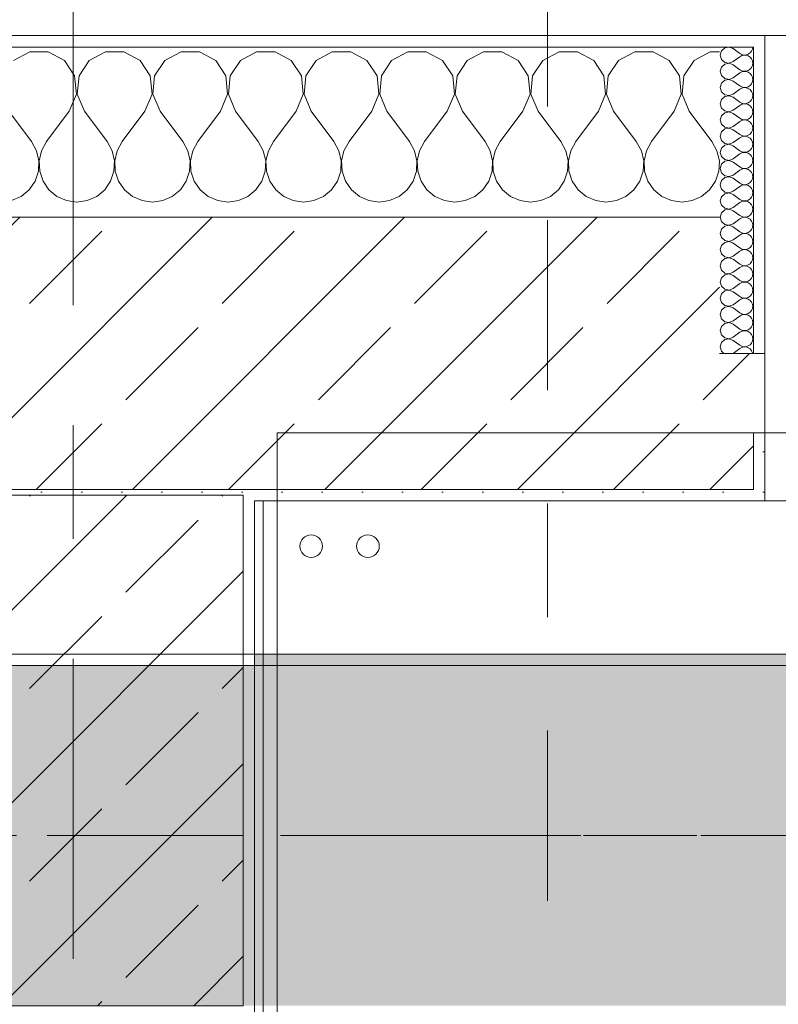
# Model space of a CAD drawing. Header units: metres. Extents: x -3.6 to 84.5, y -11 to 16.8.
# Tile 147 of 256: x 14.883 to 15.552, y 13.001 to 13.869. Entities that reach past the tile are written whole.
import ezdxf

# ---------------------------------------------------------------- set-up
doc = ezdxf.new("R2010")
doc.units = ezdxf.units.M
doc.header["$MEASUREMENT"] = 0
for name, pattern in [('Achse', [0.2, 0.1, -0.05, 0, -0.05]), ('Schnittlinie', [0.3, 0.15, -0.075, 0, -0.075]), ('Strichlinie doppelt', [0.546806, 0.264583, -0.105833, 0.070556, -0.105833])]:
    doc.linetypes.add(name, pattern=pattern)
for name, color, linetype in [('203 - Marker.Schnitt - Ausbaudetail SA', 7, 'Continuous'), ('451 - Universal.Achsen Raster', 7, 'Continuous'), ('604 - Struktur.Wand Aussen', 7, 'Continuous'), ('607 - Struktur.Stütze', 7, 'Continuous'), ('608 - Struktur.Träger', 7, 'Continuous'), ('801 - HKLSE.Heizung_ Klima_ Lüftung', 7, 'Continuous'), ('Neubau_606 - Struktur.Wand Innen Ausbau', 7, 'Continuous'), ('Neubau_653 - Abdeckung.TB Verkofferung', 7, 'Continuous')]:
    doc.layers.add(name, color=color, linetype=linetype)
pattern_1 = [(45, (0, 0), (-0.0848528, 0.0848528), []), (45, (-0.04243, 0.04243), (-0.0848528, 0.0848528), [0.09, -0.03])]
pattern_2 = [(45, (0, 0), (-0.01767767, 0.01767767), [0, -0.025])]
pattern_3 = [(0, (0, 0), (0, 0.08660254), [0, -0.05]), (0, (0.025, 0.0433), (0, 0.08660254), [0, -0.05])]

# ---------------------------------------------------------------- blocks, each defined once
blk = doc.blocks.new('*X34')
at = {"layer": '604 - Struktur.Wand Aussen', "color": 7, "linetype": 'Continuous', "lineweight": 5}
for p, q in [((14.89188, 13.84066), (14.87757, 13.83299)), ((14.90812, 13.84066), (14.89188, 13.84066)), ((14.92243, 13.83299), (14.90812, 13.84066)), ((14.95855, 13.84066), (14.94424, 13.83299)), ((14.97479, 13.84066), (14.95855, 13.84066)), ((14.9891, 13.83299), (14.97479, 13.84066)), ((15.02521, 13.84066), (15.0109, 13.83299)), ((15.04145, 13.84066), (15.02521, 13.84066)), ((15.05576, 13.83299), (15.04145, 13.84066)), ((15.09188, 13.84066), (15.07757, 13.83299)), ((15.10812, 13.84066), (15.09188, 13.84066)), ((15.12243, 13.83299), (15.10812, 13.84066)), ((15.15855, 13.84066), (15.14424, 13.83299)), ((15.17479, 13.84066), (15.15855, 13.84066)), ((15.1891, 13.83299), (15.17479, 13.84066)), ((15.22521, 13.84066), (15.2109, 13.83299)), ((15.24145, 13.84066), (15.22521, 13.84066)), ((15.25576, 13.83299), (15.24145, 13.84066)), ((15.29188, 13.84066), (15.27757, 13.83299)), ((15.30812, 13.84066), (15.29188, 13.84066)), ((15.32243, 13.83299), (15.30812, 13.84066)), ((15.35855, 13.84066), (15.34424, 13.83299)), ((15.37479, 13.84066), (15.35855, 13.84066)), ((15.3891, 13.83299), (15.37479, 13.84066)), ((15.42521, 13.84066), (15.4109, 13.83299)), ((15.44145, 13.84066), (15.42521, 13.84066)), ((15.45576, 13.83299), (15.44145, 13.84066)), ((15.49188, 13.84066), (15.47757, 13.83299)), ((15.5, 13.84066), (15.49188, 13.84066)), ((14.93142, 13.81947), (14.92243, 13.83299)), ((14.94424, 13.83299), (14.93525, 13.81947)), ((14.99808, 13.81947), (14.9891, 13.83299)), ((15.0109, 13.83299), (15.00192, 13.81947)), ((15.06475, 13.81947), (15.05576, 13.83299)), ((15.07757, 13.83299), (15.06858, 13.81947)), ((15.13142, 13.81947), (15.12243, 13.83299)), ((15.14424, 13.83299), (15.13525, 13.81947)), ((15.19808, 13.81947), (15.1891, 13.83299)), ((15.2109, 13.83299), (15.20192, 13.81947)), ((15.26475, 13.81947), (15.25576, 13.83299)), ((15.27757, 13.83299), (15.26858, 13.81947)), ((15.33142, 13.81947), (15.32243, 13.83299)), ((15.34424, 13.83299), (15.33525, 13.81947)), ((15.39808, 13.81947), (15.3891, 13.83299)), ((15.4109, 13.83299), (15.40192, 13.81947)), ((15.46475, 13.81947), (15.45576, 13.83299)), ((15.47757, 13.83299), (15.46858, 13.81947)), ((14.93295, 13.8033), (14.93142, 13.81947)), ((14.93525, 13.81947), (14.93371, 13.8033)), ((14.99962, 13.8033), (14.99808, 13.81947)), ((15.00192, 13.81947), (15.00038, 13.8033)), ((15.06629, 13.8033), (15.06475, 13.81947)), ((15.06858, 13.81947), (15.06705, 13.8033)), ((15.13295, 13.8033), (15.13142, 13.81947)), ((15.13525, 13.81947), (15.13371, 13.8033)), ((15.19962, 13.8033), (15.19808, 13.81947)), ((15.20192, 13.81947), (15.20038, 13.8033)), ((15.26629, 13.8033), (15.26475, 13.81947)), ((15.26858, 13.81947), (15.26705, 13.8033)), ((15.33295, 13.8033), (15.33142, 13.81947)), ((15.33525, 13.81947), (15.33371, 13.8033)), ((15.39962, 13.8033), (15.39808, 13.81947)), ((15.40192, 13.81947), (15.40038, 13.8033)), ((15.46629, 13.8033), (15.46475, 13.81947)), ((15.46858, 13.81947), (15.46705, 13.8033)), ((14.92667, 13.78833), (14.93295, 13.8033)), ((14.93371, 13.8033), (14.94, 13.78833)), ((14.99333, 13.78833), (14.99962, 13.8033)), ((15.00038, 13.8033), (15.00667, 13.78833)), ((15.06, 13.78833), (15.06629, 13.8033)), ((15.06705, 13.8033), (15.07333, 13.78833)), ((15.12667, 13.78833), (15.13295, 13.8033)), ((15.13371, 13.8033), (15.14, 13.78833)), ((15.19333, 13.78833), (15.19962, 13.8033)), ((15.20038, 13.8033), (15.20667, 13.78833)), ((15.26, 13.78833), (15.26629, 13.8033)), ((15.26705, 13.8033), (15.27333, 13.78833)), ((15.32667, 13.78833), (15.33295, 13.8033)), ((15.33371, 13.8033), (15.34, 13.78833)), ((15.39333, 13.78833), (15.39962, 13.8033)), ((15.40038, 13.8033), (15.40667, 13.78833)), ((15.46, 13.78833), (15.46629, 13.8033)), ((15.46705, 13.8033), (15.47333, 13.78833)), ((14.87333, 13.78833), (14.89333, 13.76167)), ((14.92667, 13.78833), (14.90667, 13.76167)), ((14.94, 13.78833), (14.96, 13.76167)), ((14.99333, 13.78833), (14.97333, 13.76167)), ((15.00667, 13.78833), (15.02667, 13.76167)), ((15.06, 13.78833), (15.04, 13.76167)), ((15.07333, 13.78833), (15.09333, 13.76167)), ((15.12667, 13.78833), (15.10667, 13.76167)), ((15.14, 13.78833), (15.16, 13.76167)), ((15.19333, 13.78833), (15.17333, 13.76167)), ((15.20667, 13.78833), (15.22667, 13.76167)), ((15.26, 13.78833), (15.24, 13.76167)), ((15.27333, 13.78833), (15.29333, 13.76167)), ((15.32667, 13.78833), (15.30667, 13.76167)), ((15.34, 13.78833), (15.36, 13.76167)), ((15.39333, 13.78833), (15.37333, 13.76167)), ((15.40667, 13.78833), (15.42667, 13.76167)), ((15.46, 13.78833), (15.44, 13.76167)), ((15.47333, 13.78833), (15.49333, 13.76167)), ((14.89778, 13.75362), (14.89333, 13.76167)), ((14.90667, 13.76167), (14.90222, 13.75362)), ((14.96445, 13.75362), (14.96, 13.76167)), ((14.97333, 13.76167), (14.96888, 13.75362)), ((15.03112, 13.75362), (15.02667, 13.76167)), ((15.04, 13.76167), (15.03555, 13.75362)), ((15.09778, 13.75362), (15.09333, 13.76167)), ((15.10667, 13.76167), (15.10222, 13.75362)), ((15.16445, 13.75362), (15.16, 13.76167)), ((15.17333, 13.76167), (15.16888, 13.75362)), ((15.23112, 13.75362), (15.22667, 13.76167)), ((15.24, 13.76167), (15.23555, 13.75362)), ((15.29778, 13.75362), (15.29333, 13.76167)), ((15.30667, 13.76167), (15.30222, 13.75362)), ((15.36445, 13.75362), (15.36, 13.76167)), ((15.37333, 13.76167), (15.36888, 13.75362)), ((15.43112, 13.75362), (15.42667, 13.76167)), ((15.44, 13.76167), (15.43555, 13.75362)), ((15.49778, 13.75362), (15.49333, 13.76167)), ((14.89987, 13.74466), (14.89778, 13.75362)), ((14.90222, 13.75362), (14.90013, 13.74466)), ((14.96653, 13.74466), (14.96445, 13.75362)), ((14.96888, 13.75362), (14.9668, 13.74466)), ((15.0332, 13.74466), (15.03112, 13.75362)), ((15.03555, 13.75362), (15.03347, 13.74466)), ((15.09987, 13.74466), (15.09778, 13.75362)), ((15.10222, 13.75362), (15.10013, 13.74466)), ((15.16653, 13.74466), (15.16445, 13.75362)), ((15.16888, 13.75362), (15.1668, 13.74466)), ((15.2332, 13.74466), (15.23112, 13.75362)), ((15.23555, 13.75362), (15.23347, 13.74466)), ((15.29987, 13.74466), (15.29778, 13.75362)), ((15.30222, 13.75362), (15.30013, 13.74466)), ((15.36653, 13.74466), (15.36445, 13.75362)), ((15.36888, 13.75362), (15.3668, 13.74466)), ((15.4332, 13.74466), (15.43112, 13.75362)), ((15.43555, 13.75362), (15.43347, 13.74466)), ((15.49987, 13.74466), (15.49778, 13.75362)), ((14.89942, 13.73547), (14.89987, 13.74466)), ((14.90013, 13.74466), (14.90058, 13.73547)), ((14.96609, 13.73547), (14.96653, 13.74466)), ((14.9668, 13.74466), (14.96725, 13.73547)), ((15.03275, 13.73547), (15.0332, 13.74466)), ((15.03347, 13.74466), (15.03391, 13.73547)), ((15.09942, 13.73547), (15.09987, 13.74466)), ((15.10013, 13.74466), (15.10058, 13.73547)), ((15.16609, 13.73547), (15.16653, 13.74466)), ((15.1668, 13.74466), (15.16725, 13.73547)), ((15.23275, 13.73547), (15.2332, 13.74466)), ((15.23347, 13.74466), (15.23391, 13.73547)), ((15.29942, 13.73547), (15.29987, 13.74466)), ((15.30013, 13.74466), (15.30058, 13.73547)), ((15.36609, 13.73547), (15.36653, 13.74466)), ((15.3668, 13.74466), (15.36725, 13.73547)), ((15.43275, 13.73547), (15.4332, 13.74466)), ((15.43347, 13.74466), (15.43391, 13.73547)), ((15.49942, 13.73547), (15.49987, 13.74466)), ((14.89648, 13.72676), (14.89942, 13.73547)), ((14.90058, 13.73547), (14.90352, 13.72676)), ((14.96315, 13.72676), (14.96609, 13.73547)), ((14.96725, 13.73547), (14.97019, 13.72676)), ((15.02981, 13.72676), (15.03275, 13.73547)), ((15.03391, 13.73547), (15.03685, 13.72676)), ((15.09648, 13.72676), (15.09942, 13.73547)), ((15.10058, 13.73547), (15.10352, 13.72676)), ((15.16315, 13.72676), (15.16609, 13.73547)), ((15.16725, 13.73547), (15.17019, 13.72676)), ((15.22981, 13.72676), (15.23275, 13.73547)), ((15.23391, 13.73547), (15.23685, 13.72676)), ((15.29648, 13.72676), (15.29942, 13.73547)), ((15.30058, 13.73547), (15.30352, 13.72676)), ((15.36315, 13.72676), (15.36609, 13.73547)), ((15.36725, 13.73547), (15.37019, 13.72676)), ((15.42981, 13.72676), (15.43275, 13.73547)), ((15.43391, 13.73547), (15.43685, 13.72676)), ((15.49648, 13.72676), (15.49942, 13.73547)), ((14.89127, 13.71918), (14.89648, 13.72676)), ((14.90352, 13.72676), (14.90873, 13.71918)), ((14.95794, 13.71918), (14.96315, 13.72676)), ((14.97019, 13.72676), (14.97539, 13.71918)), ((15.02461, 13.71918), (15.02981, 13.72676)), ((15.03685, 13.72676), (15.04206, 13.71918)), ((15.09127, 13.71918), (15.09648, 13.72676)), ((15.10352, 13.72676), (15.10873, 13.71918)), ((15.15794, 13.71918), (15.16315, 13.72676)), ((15.17019, 13.72676), (15.17539, 13.71918)), ((15.22461, 13.71918), (15.22981, 13.72676)), ((15.23685, 13.72676), (15.24206, 13.71918)), ((15.29127, 13.71918), (15.29648, 13.72676)), ((15.30352, 13.72676), (15.30873, 13.71918)), ((15.35794, 13.71918), (15.36315, 13.72676)), ((15.37019, 13.72676), (15.37539, 13.71918)), ((15.42461, 13.71918), (15.42981, 13.72676)), ((15.43685, 13.72676), (15.44206, 13.71918)), ((15.49127, 13.71918), (15.49648, 13.72676)), ((14.87578, 13.7096), (14.88419, 13.71331)), ((14.88419, 13.71331), (14.89127, 13.71918)), ((14.90873, 13.71918), (14.91581, 13.71331)), ((14.91581, 13.71331), (14.92422, 13.7096)), ((14.94244, 13.7096), (14.95086, 13.71331)), ((14.95086, 13.71331), (14.95794, 13.71918)), ((14.97539, 13.71918), (14.98248, 13.71331)), ((14.98248, 13.71331), (14.99089, 13.7096)), ((15.00911, 13.7096), (15.01752, 13.71331)), ((15.01752, 13.71331), (15.02461, 13.71918)), ((15.04206, 13.71918), (15.04914, 13.71331)), ((15.04914, 13.71331), (15.05756, 13.7096)), ((15.07578, 13.7096), (15.08419, 13.71331)), ((15.08419, 13.71331), (15.09127, 13.71918)), ((15.10873, 13.71918), (15.11581, 13.71331)), ((15.11581, 13.71331), (15.12422, 13.7096)), ((15.14244, 13.7096), (15.15086, 13.71331)), ((15.15086, 13.71331), (15.15794, 13.71918)), ((15.17539, 13.71918), (15.18248, 13.71331)), ((15.18248, 13.71331), (15.19089, 13.7096)), ((15.20911, 13.7096), (15.21752, 13.71331)), ((15.21752, 13.71331), (15.22461, 13.71918)), ((15.24206, 13.71918), (15.24914, 13.71331)), ((15.24914, 13.71331), (15.25756, 13.7096)), ((15.27578, 13.7096), (15.28419, 13.71331)), ((15.28419, 13.71331), (15.29127, 13.71918)), ((15.30873, 13.71918), (15.31581, 13.71331)), ((15.31581, 13.71331), (15.32422, 13.7096)), ((15.34244, 13.7096), (15.35086, 13.71331)), ((15.35086, 13.71331), (15.35794, 13.71918)), ((15.37539, 13.71918), (15.38248, 13.71331)), ((15.38248, 13.71331), (15.39089, 13.7096)), ((15.40911, 13.7096), (15.41752, 13.71331)), ((15.41752, 13.71331), (15.42461, 13.71918)), ((15.44206, 13.71918), (15.44914, 13.71331)), ((15.44914, 13.71331), (15.45756, 13.7096)), ((15.47578, 13.7096), (15.48419, 13.71331)), ((15.48419, 13.71331), (15.49127, 13.71918)), ((14.92422, 13.7096), (14.93333, 13.70833)), ((14.93333, 13.70833), (14.94244, 13.7096)), ((14.99089, 13.7096), (15, 13.70833)), ((15, 13.70833), (15.00911, 13.7096)), ((15.05756, 13.7096), (15.06667, 13.70833)), ((15.06667, 13.70833), (15.07578, 13.7096)), ((15.12422, 13.7096), (15.13333, 13.70833)), ((15.13333, 13.70833), (15.14244, 13.7096)), ((15.19089, 13.7096), (15.2, 13.70833)), ((15.2, 13.70833), (15.20911, 13.7096)), ((15.25756, 13.7096), (15.26667, 13.70833)), ((15.26667, 13.70833), (15.27578, 13.7096)), ((15.32422, 13.7096), (15.33333, 13.70833)), ((15.33333, 13.70833), (15.34244, 13.7096)), ((15.39089, 13.7096), (15.4, 13.70833)), ((15.4, 13.70833), (15.40911, 13.7096)), ((15.45756, 13.7096), (15.46667, 13.70833)), ((15.46667, 13.70833), (15.47578, 13.7096))]:
    blk.add_line(p, q, dxfattribs=at)
blk = doc.blocks.new('*X56')
at = {"layer": '604 - Struktur.Wand Aussen', "color": 7, "linetype": 'Continuous', "lineweight": 5}
for p, q in [((15.50466, 13.84425), (15.50178, 13.84161)), ((15.5085, 13.84497), (15.50466, 13.84425)), ((15.51214, 13.84357), (15.5085, 13.84497)), ((15.51214, 13.84357), (15.51786, 13.83929)), ((15.52822, 13.84124), (15.52901, 13.84305)), ((15.52901, 13.84305), (15.52929, 13.845)), ((15.50178, 13.84161), (15.50071, 13.83786)), ((15.50071, 13.83786), (15.50178, 13.8341)), ((15.50178, 13.8341), (15.50466, 13.83147)), ((15.51214, 13.83214), (15.51786, 13.83643)), ((15.51786, 13.83929), (15.51958, 13.83833)), ((15.51958, 13.83738), (15.51786, 13.83643)), ((15.51958, 13.83833), (15.5215, 13.83789)), ((15.5215, 13.83783), (15.51958, 13.83738)), ((15.5215, 13.83789), (15.52347, 13.83798)), ((15.52347, 13.83773), (15.5215, 13.83783)), ((15.52347, 13.83798), (15.52534, 13.83861)), ((15.52534, 13.8371), (15.52347, 13.83773)), ((15.52534, 13.83861), (15.52696, 13.83973)), ((15.52696, 13.83599), (15.52534, 13.8371)), ((15.52696, 13.83973), (15.52822, 13.84124)), ((15.52822, 13.83447), (15.52696, 13.83599)), ((15.52901, 13.83267), (15.52822, 13.83447)), ((15.50178, 13.82733), (15.50071, 13.82357)), ((15.50466, 13.82996), (15.50178, 13.82733)), ((15.50466, 13.83147), (15.5085, 13.83074)), ((15.5085, 13.83069), (15.50466, 13.82996)), ((15.5085, 13.83074), (15.51214, 13.83214)), ((15.51214, 13.82929), (15.5085, 13.83069)), ((15.51214, 13.82929), (15.51786, 13.825)), ((15.51786, 13.825), (15.51958, 13.82405)), ((15.52534, 13.82433), (15.52696, 13.82544)), ((15.52696, 13.82544), (15.52822, 13.82696)), ((15.52822, 13.82696), (15.52901, 13.82876)), ((15.52929, 13.83071), (15.52901, 13.83267)), ((15.52901, 13.82876), (15.52929, 13.83071)), ((15.50071, 13.82357), (15.50178, 13.81982)), ((15.50178, 13.81982), (15.50466, 13.81718)), ((15.50466, 13.81718), (15.5085, 13.81646)), ((15.5085, 13.8164), (15.50466, 13.81567)), ((15.5085, 13.81646), (15.51214, 13.81786)), ((15.51214, 13.815), (15.5085, 13.8164)), ((15.51214, 13.81786), (15.51786, 13.82214)), ((15.51958, 13.8231), (15.51786, 13.82214)), ((15.51958, 13.82405), (15.5215, 13.8236)), ((15.5215, 13.82354), (15.51958, 13.8231)), ((15.5215, 13.8236), (15.52347, 13.8237)), ((15.52347, 13.82345), (15.5215, 13.82354)), ((15.52347, 13.8237), (15.52534, 13.82433)), ((15.52534, 13.82282), (15.52347, 13.82345)), ((15.52696, 13.8217), (15.52534, 13.82282)), ((15.52822, 13.82018), (15.52696, 13.8217)), ((15.52901, 13.81838), (15.52822, 13.82018)), ((15.52929, 13.81643), (15.52901, 13.81838)), ((15.52901, 13.81448), (15.52929, 13.81643)), ((15.50178, 13.81304), (15.50071, 13.80929)), ((15.50071, 13.80929), (15.50178, 13.80553)), ((15.50466, 13.81567), (15.50178, 13.81304)), ((15.51214, 13.815), (15.51786, 13.81071)), ((15.51214, 13.80357), (15.51786, 13.80786)), ((15.51786, 13.81071), (15.51958, 13.80976)), ((15.51958, 13.80881), (15.51786, 13.80786)), ((15.51958, 13.80976), (15.5215, 13.80931)), ((15.5215, 13.80926), (15.51958, 13.80881)), ((15.5215, 13.80931), (15.52347, 13.80941)), ((15.52347, 13.80916), (15.5215, 13.80926)), ((15.52347, 13.80941), (15.52534, 13.81004)), ((15.52534, 13.80853), (15.52347, 13.80916)), ((15.52534, 13.81004), (15.52696, 13.81116)), ((15.52696, 13.80742), (15.52534, 13.80853)), ((15.52696, 13.81116), (15.52822, 13.81267)), ((15.52822, 13.8059), (15.52696, 13.80742)), ((15.52822, 13.81267), (15.52901, 13.81448)), ((15.50178, 13.79876), (15.50071, 13.795)), ((15.50178, 13.80553), (15.50466, 13.8029)), ((15.50466, 13.80139), (15.50178, 13.79876)), ((15.50466, 13.8029), (15.5085, 13.80217)), ((15.5085, 13.80211), (15.50466, 13.80139)), ((15.5085, 13.80217), (15.51214, 13.80357)), ((15.51214, 13.80071), (15.5085, 13.80211)), ((15.51214, 13.80071), (15.51786, 13.79643)), ((15.52901, 13.80409), (15.52822, 13.8059)), ((15.52822, 13.79839), (15.52901, 13.80019)), ((15.52929, 13.80214), (15.52901, 13.80409)), ((15.52901, 13.80019), (15.52929, 13.80214)), ((15.50071, 13.795), (15.50178, 13.79124)), ((15.50178, 13.79124), (15.50466, 13.78861)), ((15.51214, 13.78929), (15.51786, 13.79357)), ((15.51786, 13.79643), (15.51958, 13.79547)), ((15.51958, 13.79453), (15.51786, 13.79357)), ((15.51958, 13.79547), (15.5215, 13.79503)), ((15.5215, 13.79497), (15.51958, 13.79453)), ((15.5215, 13.79503), (15.52347, 13.79512)), ((15.52347, 13.79488), (15.5215, 13.79497)), ((15.52347, 13.79512), (15.52534, 13.79575)), ((15.52534, 13.79425), (15.52347, 13.79488)), ((15.52534, 13.79575), (15.52696, 13.79687)), ((15.52696, 13.79313), (15.52534, 13.79425)), ((15.52696, 13.79687), (15.52822, 13.79839)), ((15.52822, 13.79161), (15.52696, 13.79313)), ((15.52901, 13.78981), (15.52822, 13.79161)), ((15.50178, 13.78447), (15.50071, 13.78071)), ((15.50466, 13.7871), (15.50178, 13.78447)), ((15.50466, 13.78861), (15.5085, 13.78789)), ((15.5085, 13.78783), (15.50466, 13.7871)), ((15.5085, 13.78789), (15.51214, 13.78929)), ((15.51214, 13.78643), (15.5085, 13.78783)), ((15.51214, 13.78643), (15.51786, 13.78214)), ((15.51786, 13.78214), (15.51958, 13.78119)), ((15.52347, 13.78084), (15.52534, 13.78147)), ((15.52534, 13.78147), (15.52696, 13.78258)), ((15.52696, 13.78258), (15.52822, 13.7841)), ((15.52822, 13.7841), (15.52901, 13.78591)), ((15.52929, 13.78786), (15.52901, 13.78981)), ((15.52901, 13.78591), (15.52929, 13.78786)), ((15.50071, 13.78071), (15.50178, 13.77696)), ((15.50178, 13.77696), (15.50466, 13.77433)), ((15.50466, 13.77282), (15.50178, 13.77018)), ((15.50466, 13.77433), (15.5085, 13.7736)), ((15.5085, 13.77354), (15.50466, 13.77282)), ((15.5085, 13.7736), (15.51214, 13.775)), ((15.51214, 13.77214), (15.5085, 13.77354)), ((15.51214, 13.775), (15.51786, 13.77929)), ((15.51958, 13.78024), (15.51786, 13.77929)), ((15.51958, 13.78119), (15.5215, 13.78074)), ((15.5215, 13.78069), (15.51958, 13.78024)), ((15.5215, 13.78074), (15.52347, 13.78084)), ((15.52347, 13.78059), (15.5215, 13.78069)), ((15.52534, 13.77996), (15.52347, 13.78059)), ((15.52696, 13.77884), (15.52534, 13.77996)), ((15.52822, 13.77733), (15.52696, 13.77884)), ((15.52901, 13.77552), (15.52822, 13.77733)), ((15.52929, 13.77357), (15.52901, 13.77552)), ((15.52901, 13.77162), (15.52929, 13.77357)), ((15.50178, 13.77018), (15.50071, 13.76643)), ((15.50071, 13.76643), (15.50178, 13.76267)), ((15.51214, 13.77214), (15.51786, 13.76786)), ((15.51214, 13.76071), (15.51786, 13.765)), ((15.51786, 13.76786), (15.51958, 13.7669)), ((15.51958, 13.76595), (15.51786, 13.765)), ((15.51958, 13.7669), (15.5215, 13.76646)), ((15.5215, 13.7664), (15.51958, 13.76595)), ((15.5215, 13.76646), (15.52347, 13.76655)), ((15.52347, 13.7663), (15.5215, 13.7664)), ((15.52347, 13.76655), (15.52534, 13.76718)), ((15.52534, 13.76567), (15.52347, 13.7663)), ((15.52534, 13.76718), (15.52696, 13.7683)), ((15.52696, 13.76456), (15.52534, 13.76567)), ((15.52696, 13.7683), (15.52822, 13.76982)), ((15.52822, 13.76304), (15.52696, 13.76456)), ((15.52822, 13.76982), (15.52901, 13.77162)), ((15.50178, 13.7559), (15.50071, 13.75214)), ((15.50178, 13.76267), (15.50466, 13.76004)), ((15.50466, 13.75853), (15.50178, 13.7559)), ((15.50466, 13.76004), (15.5085, 13.75931)), ((15.5085, 13.75926), (15.50466, 13.75853)), ((15.5085, 13.75931), (15.51214, 13.76071)), ((15.51214, 13.75786), (15.5085, 13.75926)), ((15.51214, 13.75786), (15.51786, 13.75357)), ((15.52696, 13.75401), (15.52822, 13.75553)), ((15.52901, 13.76124), (15.52822, 13.76304)), ((15.52822, 13.75553), (15.52901, 13.75733)), ((15.52929, 13.75929), (15.52901, 13.76124)), ((15.52901, 13.75733), (15.52929, 13.75929)), ((15.50071, 13.75214), (15.50178, 13.74839)), ((15.50178, 13.74839), (15.50466, 13.74575)), ((15.51214, 13.74643), (15.51786, 13.75071)), ((15.51786, 13.75357), (15.51958, 13.75262)), ((15.51958, 13.75167), (15.51786, 13.75071)), ((15.51958, 13.75262), (15.5215, 13.75217)), ((15.5215, 13.75211), (15.51958, 13.75167)), ((15.5215, 13.75217), (15.52347, 13.75227)), ((15.52347, 13.75202), (15.5215, 13.75211)), ((15.52347, 13.75227), (15.52534, 13.7529)), ((15.52534, 13.75139), (15.52347, 13.75202)), ((15.52534, 13.7529), (15.52696, 13.75401)), ((15.52696, 13.75027), (15.52534, 13.75139)), ((15.52822, 13.74876), (15.52696, 13.75027)), ((15.52901, 13.74695), (15.52822, 13.74876)), ((15.52929, 13.745), (15.52901, 13.74695)), ((15.50178, 13.74161), (15.50071, 13.73786)), ((15.50466, 13.74425), (15.50178, 13.74161)), ((15.50466, 13.74575), (15.5085, 13.74503)), ((15.5085, 13.74497), (15.50466, 13.74425)), ((15.5085, 13.74503), (15.51214, 13.74643)), ((15.51214, 13.74357), (15.5085, 13.74497)), ((15.51214, 13.74357), (15.51786, 13.73929)), ((15.51786, 13.73929), (15.51958, 13.73833)), ((15.51958, 13.73833), (15.5215, 13.73789)), ((15.5215, 13.73789), (15.52347, 13.73798)), ((15.52347, 13.73798), (15.52534, 13.73861)), ((15.52534, 13.73861), (15.52696, 13.73973)), ((15.52696, 13.73973), (15.52822, 13.74124)), ((15.52822, 13.74124), (15.52901, 13.74305)), ((15.52901, 13.74305), (15.52929, 13.745)), ((15.50071, 13.73786), (15.50178, 13.7341)), ((15.50178, 13.7341), (15.50466, 13.73147)), ((15.50466, 13.72996), (15.50178, 13.72733)), ((15.50466, 13.73147), (15.5085, 13.73074)), ((15.5085, 13.73069), (15.50466, 13.72996)), ((15.5085, 13.73074), (15.51214, 13.73214)), ((15.51214, 13.72929), (15.5085, 13.73069)), ((15.51214, 13.73214), (15.51786, 13.73643)), ((15.51214, 13.72929), (15.51786, 13.725)), ((15.51958, 13.73738), (15.51786, 13.73643)), ((15.5215, 13.73783), (15.51958, 13.73738)), ((15.52347, 13.73773), (15.5215, 13.73783)), ((15.52534, 13.7371), (15.52347, 13.73773)), ((15.52696, 13.73599), (15.52534, 13.7371)), ((15.52822, 13.73447), (15.52696, 13.73599)), ((15.52901, 13.73267), (15.52822, 13.73447)), ((15.52929, 13.73071), (15.52901, 13.73267)), ((15.52901, 13.72876), (15.52929, 13.73071)), ((15.50178, 13.72733), (15.50071, 13.72357)), ((15.50071, 13.72357), (15.50178, 13.71982)), ((15.51214, 13.71786), (15.51786, 13.72214)), ((15.51786, 13.725), (15.51958, 13.72405)), ((15.51958, 13.7231), (15.51786, 13.72214)), ((15.51958, 13.72405), (15.5215, 13.7236)), ((15.5215, 13.72354), (15.51958, 13.7231)), ((15.5215, 13.7236), (15.52347, 13.7237)), ((15.52347, 13.72345), (15.5215, 13.72354)), ((15.52347, 13.7237), (15.52534, 13.72433)), ((15.52534, 13.72282), (15.52347, 13.72345)), ((15.52534, 13.72433), (15.52696, 13.72544)), ((15.52696, 13.7217), (15.52534, 13.72282)), ((15.52696, 13.72544), (15.52822, 13.72696)), ((15.52822, 13.72018), (15.52696, 13.7217)), ((15.52822, 13.72696), (15.52901, 13.72876)), ((15.50178, 13.71304), (15.50071, 13.70929)), ((15.50178, 13.71982), (15.50466, 13.71718)), ((15.50466, 13.71567), (15.50178, 13.71304)), ((15.50466, 13.71718), (15.5085, 13.71646)), ((15.5085, 13.7164), (15.50466, 13.71567)), ((15.5085, 13.71646), (15.51214, 13.71786)), ((15.51214, 13.715), (15.5085, 13.7164)), ((15.51214, 13.715), (15.51786, 13.71071)), ((15.52696, 13.71116), (15.52822, 13.71267)), ((15.52901, 13.71838), (15.52822, 13.72018)), ((15.52822, 13.71267), (15.52901, 13.71448)), ((15.52929, 13.71643), (15.52901, 13.71838)), ((15.52901, 13.71448), (15.52929, 13.71643)), ((15.50071, 13.70929), (15.50178, 13.70553)), ((15.50178, 13.70553), (15.50466, 13.7029)), ((15.5085, 13.70217), (15.51214, 13.70357)), ((15.51214, 13.70357), (15.51786, 13.70786)), ((15.51786, 13.71071), (15.51958, 13.70976)), ((15.51958, 13.70881), (15.51786, 13.70786)), ((15.51958, 13.70976), (15.5215, 13.70931)), ((15.5215, 13.70926), (15.51958, 13.70881)), ((15.5215, 13.70931), (15.52347, 13.70941)), ((15.52347, 13.70916), (15.5215, 13.70926)), ((15.52347, 13.70941), (15.52534, 13.71004)), ((15.52534, 13.70853), (15.52347, 13.70916)), ((15.52534, 13.71004), (15.52696, 13.71116)), ((15.52696, 13.70742), (15.52534, 13.70853)), ((15.52822, 13.7059), (15.52696, 13.70742)), ((15.52901, 13.70409), (15.52822, 13.7059)), ((15.52929, 13.70214), (15.52901, 13.70409)), ((15.50178, 13.69876), (15.50071, 13.695)), ((15.50071, 13.695), (15.50178, 13.69124)), ((15.50466, 13.70139), (15.50178, 13.69876)), ((15.50466, 13.7029), (15.5085, 13.70217)), ((15.5085, 13.70211), (15.50466, 13.70139)), ((15.51214, 13.70071), (15.5085, 13.70211)), ((15.51214, 13.70071), (15.51786, 13.69643)), ((15.51786, 13.69643), (15.51958, 13.69547)), ((15.51958, 13.69547), (15.5215, 13.69503)), ((15.5215, 13.69497), (15.51958, 13.69453)), ((15.5215, 13.69503), (15.52347, 13.69512)), ((15.52347, 13.69488), (15.5215, 13.69497)), ((15.52347, 13.69512), (15.52534, 13.69575)), ((15.52534, 13.69425), (15.52347, 13.69488)), ((15.52534, 13.69575), (15.52696, 13.69687)), ((15.52696, 13.69687), (15.52822, 13.69839)), ((15.52822, 13.69839), (15.52901, 13.70019)), ((15.52901, 13.70019), (15.52929, 13.70214)), ((15.50178, 13.69124), (15.50466, 13.68861)), ((15.50466, 13.6871), (15.50178, 13.68447)), ((15.50466, 13.68861), (15.5085, 13.68789)), ((15.5085, 13.68783), (15.50466, 13.6871)), ((15.5085, 13.68789), (15.51214, 13.68929)), ((15.51214, 13.68643), (15.5085, 13.68783)), ((15.51214, 13.68929), (15.51786, 13.69357)), ((15.51214, 13.68643), (15.51786, 13.68214)), ((15.51958, 13.69453), (15.51786, 13.69357)), ((15.52696, 13.69313), (15.52534, 13.69425)), ((15.52822, 13.69161), (15.52696, 13.69313)), ((15.52901, 13.68981), (15.52822, 13.69161)), ((15.52822, 13.6841), (15.52901, 13.68591)), ((15.52929, 13.68786), (15.52901, 13.68981)), ((15.52901, 13.68591), (15.52929, 13.68786)), ((15.50178, 13.68447), (15.50071, 13.68071)), ((15.50071, 13.68071), (15.50178, 13.67696)), ((15.51214, 13.675), (15.51786, 13.67929)), ((15.51786, 13.68214), (15.51958, 13.68119)), ((15.51958, 13.68024), (15.51786, 13.67929)), ((15.51958, 13.68119), (15.5215, 13.68074)), ((15.5215, 13.68069), (15.51958, 13.68024)), ((15.5215, 13.68074), (15.52347, 13.68084)), ((15.52347, 13.68059), (15.5215, 13.68069)), ((15.52347, 13.68084), (15.52534, 13.68147)), ((15.52534, 13.67996), (15.52347, 13.68059)), ((15.52534, 13.68147), (15.52696, 13.68258)), ((15.52696, 13.67884), (15.52534, 13.67996)), ((15.52696, 13.68258), (15.52822, 13.6841)), ((15.52822, 13.67733), (15.52696, 13.67884)), ((15.52901, 13.67552), (15.52822, 13.67733)), ((15.50178, 13.67018), (15.50071, 13.66643)), ((15.50178, 13.67696), (15.50466, 13.67433)), ((15.50466, 13.67282), (15.50178, 13.67018)), ((15.50466, 13.67433), (15.5085, 13.6736)), ((15.5085, 13.67354), (15.50466, 13.67282)), ((15.5085, 13.6736), (15.51214, 13.675)), ((15.51214, 13.67214), (15.5085, 13.67354)), ((15.51214, 13.67214), (15.51786, 13.66786)), ((15.52696, 13.6683), (15.52822, 13.66982)), ((15.52822, 13.66982), (15.52901, 13.67162)), ((15.52929, 13.67357), (15.52901, 13.67552)), ((15.52901, 13.67162), (15.52929, 13.67357)), ((15.50071, 13.66643), (15.50178, 13.66267)), ((15.50178, 13.66267), (15.50466, 13.66004)), ((15.50466, 13.66004), (15.5085, 13.65931)), ((15.5085, 13.65931), (15.51214, 13.66071)), ((15.51214, 13.66071), (15.51786, 13.665)), ((15.51786, 13.66786), (15.51958, 13.6669)), ((15.51958, 13.66595), (15.51786, 13.665)), ((15.51958, 13.6669), (15.5215, 13.66646)), ((15.5215, 13.6664), (15.51958, 13.66595)), ((15.5215, 13.66646), (15.52347, 13.66655)), ((15.52347, 13.6663), (15.5215, 13.6664)), ((15.52347, 13.66655), (15.52534, 13.66718)), ((15.52534, 13.66567), (15.52347, 13.6663)), ((15.52534, 13.66718), (15.52696, 13.6683)), ((15.52696, 13.66456), (15.52534, 13.66567)), ((15.52822, 13.66304), (15.52696, 13.66456)), ((15.52901, 13.66124), (15.52822, 13.66304)), ((15.52929, 13.65929), (15.52901, 13.66124)), ((15.50178, 13.6559), (15.50071, 13.65214)), ((15.50071, 13.65214), (15.50178, 13.64839)), ((15.50466, 13.65853), (15.50178, 13.6559)), ((15.5085, 13.65926), (15.50466, 13.65853)), ((15.51214, 13.65786), (15.5085, 13.65926)), ((15.51214, 13.65786), (15.51786, 13.65357)), ((15.51786, 13.65357), (15.51958, 13.65262)), ((15.51958, 13.65167), (15.51786, 13.65071)), ((15.51958, 13.65262), (15.5215, 13.65217)), ((15.5215, 13.65211), (15.51958, 13.65167)), ((15.5215, 13.65217), (15.52347, 13.65227)), ((15.52347, 13.65202), (15.5215, 13.65211)), ((15.52347, 13.65227), (15.52534, 13.6529)), ((15.52534, 13.65139), (15.52347, 13.65202)), ((15.52534, 13.6529), (15.52696, 13.65401)), ((15.52696, 13.65027), (15.52534, 13.65139)), ((15.52696, 13.65401), (15.52822, 13.65553)), ((15.52822, 13.65553), (15.52901, 13.65733)), ((15.52901, 13.65733), (15.52929, 13.65929)), ((15.50178, 13.64839), (15.50466, 13.64575)), ((15.50466, 13.64425), (15.50178, 13.64161)), ((15.50466, 13.64575), (15.5085, 13.64503)), ((15.5085, 13.64497), (15.50466, 13.64425)), ((15.5085, 13.64503), (15.51214, 13.64643)), ((15.51214, 13.64357), (15.5085, 13.64497)), ((15.51214, 13.64643), (15.51786, 13.65071)), ((15.51214, 13.64357), (15.51786, 13.63929)), ((15.52822, 13.64876), (15.52696, 13.65027)), ((15.52901, 13.64695), (15.52822, 13.64876)), ((15.52822, 13.64124), (15.52901, 13.64305)), ((15.52929, 13.645), (15.52901, 13.64695)), ((15.52901, 13.64305), (15.52929, 13.645)), ((15.50178, 13.64161), (15.50071, 13.63786)), ((15.50071, 13.63786), (15.50178, 13.6341)), ((15.50178, 13.6341), (15.50466, 13.63147)), ((15.51214, 13.63214), (15.51786, 13.63643)), ((15.51786, 13.63929), (15.51958, 13.63833)), ((15.51958, 13.63738), (15.51786, 13.63643)), ((15.51958, 13.63833), (15.5215, 13.63789)), ((15.5215, 13.63783), (15.51958, 13.63738)), ((15.5215, 13.63789), (15.52347, 13.63798)), ((15.52347, 13.63773), (15.5215, 13.63783)), ((15.52347, 13.63798), (15.52534, 13.63861)), ((15.52534, 13.6371), (15.52347, 13.63773)), ((15.52534, 13.63861), (15.52696, 13.63973)), ((15.52696, 13.63599), (15.52534, 13.6371)), ((15.52696, 13.63973), (15.52822, 13.64124)), ((15.52822, 13.63447), (15.52696, 13.63599)), ((15.52901, 13.63267), (15.52822, 13.63447)), ((15.50178, 13.62733), (15.50071, 13.62357)), ((15.50466, 13.62996), (15.50178, 13.62733)), ((15.50466, 13.63147), (15.5085, 13.63074)), ((15.5085, 13.63069), (15.50466, 13.62996)), ((15.5085, 13.63074), (15.51214, 13.63214)), ((15.51214, 13.62929), (15.5085, 13.63069)), ((15.51214, 13.62929), (15.51786, 13.625)), ((15.52534, 13.62433), (15.52696, 13.62544)), ((15.52696, 13.62544), (15.52822, 13.62696)), ((15.52822, 13.62696), (15.52901, 13.62876)), ((15.52929, 13.63071), (15.52901, 13.63267)), ((15.52901, 13.62876), (15.52929, 13.63071)), ((15.50071, 13.62357), (15.50178, 13.61982)), ((15.50178, 13.61982), (15.50466, 13.61718)), ((15.50466, 13.61718), (15.5085, 13.61646)), ((15.5085, 13.61646), (15.51214, 13.61786)), ((15.51214, 13.61786), (15.51786, 13.62214)), ((15.51786, 13.625), (15.51958, 13.62405)), ((15.51958, 13.6231), (15.51786, 13.62214)), ((15.51958, 13.62405), (15.5215, 13.6236)), ((15.5215, 13.62354), (15.51958, 13.6231)), ((15.5215, 13.6236), (15.52347, 13.6237)), ((15.52347, 13.62345), (15.5215, 13.62354)), ((15.52347, 13.6237), (15.52534, 13.62433)), ((15.52534, 13.62282), (15.52347, 13.62345)), ((15.52696, 13.6217), (15.52534, 13.62282)), ((15.52822, 13.62018), (15.52696, 13.6217)), ((15.52901, 13.61838), (15.52822, 13.62018)), ((15.52929, 13.61643), (15.52901, 13.61838)), ((15.52901, 13.61448), (15.52929, 13.61643)), ((15.50178, 13.61304), (15.50071, 13.60929)), ((15.50071, 13.60929), (15.50178, 13.60553)), ((15.50466, 13.61567), (15.50178, 13.61304)), ((15.5085, 13.6164), (15.50466, 13.61567)), ((15.51214, 13.615), (15.5085, 13.6164)), ((15.51214, 13.615), (15.51786, 13.61071)), ((15.51214, 13.60357), (15.51786, 13.60786)), ((15.51786, 13.61071), (15.51958, 13.60976)), ((15.51958, 13.60881), (15.51786, 13.60786)), ((15.51958, 13.60976), (15.5215, 13.60931)), ((15.5215, 13.60926), (15.51958, 13.60881)), ((15.5215, 13.60931), (15.52347, 13.60941)), ((15.52347, 13.60916), (15.5215, 13.60926)), ((15.52347, 13.60941), (15.52534, 13.61004)), ((15.52534, 13.60853), (15.52347, 13.60916)), ((15.52534, 13.61004), (15.52696, 13.61116)), ((15.52696, 13.60742), (15.52534, 13.60853)), ((15.52696, 13.61116), (15.52822, 13.61267)), ((15.52822, 13.61267), (15.52901, 13.61448)), ((15.50178, 13.60553), (15.50466, 13.6029)), ((15.50466, 13.60139), (15.50178, 13.59876)), ((15.50466, 13.6029), (15.5085, 13.60217)), ((15.5085, 13.60211), (15.50466, 13.60139)), ((15.5085, 13.60217), (15.51214, 13.60357)), ((15.51214, 13.60071), (15.5085, 13.60211)), ((15.51214, 13.60071), (15.51786, 13.59643)), ((15.52822, 13.6059), (15.52696, 13.60742)), ((15.52901, 13.60409), (15.52822, 13.6059)), ((15.52822, 13.59839), (15.52901, 13.60019)), ((15.52929, 13.60214), (15.52901, 13.60409)), ((15.52901, 13.60019), (15.52929, 13.60214)), ((15.50178, 13.59876), (15.50071, 13.595)), ((15.50071, 13.595), (15.50178, 13.59124)), ((15.50178, 13.59124), (15.50466, 13.58861)), ((15.51214, 13.58929), (15.51786, 13.59357)), ((15.51786, 13.59643), (15.51958, 13.59547)), ((15.51958, 13.59453), (15.51786, 13.59357)), ((15.51958, 13.59547), (15.5215, 13.59503)), ((15.5215, 13.59497), (15.51958, 13.59453)), ((15.5215, 13.59503), (15.52347, 13.59512)), ((15.52347, 13.59488), (15.5215, 13.59497)), ((15.52347, 13.59512), (15.52534, 13.59575)), ((15.52534, 13.59425), (15.52347, 13.59488)), ((15.52534, 13.59575), (15.52696, 13.59687)), ((15.52696, 13.59313), (15.52534, 13.59425)), ((15.52696, 13.59687), (15.52822, 13.59839)), ((15.52822, 13.59161), (15.52696, 13.59313)), ((15.52901, 13.58981), (15.52822, 13.59161)), ((15.50178, 13.58447), (15.50071, 13.58071)), ((15.50466, 13.5871), (15.50178, 13.58447)), ((15.50466, 13.58861), (15.5085, 13.58789)), ((15.5085, 13.58783), (15.50466, 13.5871)), ((15.5085, 13.58789), (15.51214, 13.58929)), ((15.51214, 13.58643), (15.5085, 13.58783)), ((15.51214, 13.58643), (15.51786, 13.58214)), ((15.51786, 13.58214), (15.51958, 13.58119)), ((15.52534, 13.58147), (15.52696, 13.58258)), ((15.52696, 13.58258), (15.52822, 13.5841)), ((15.52822, 13.5841), (15.52901, 13.58591)), ((15.52929, 13.58786), (15.52901, 13.58981)), ((15.52901, 13.58591), (15.52929, 13.58786)), ((15.50071, 13.58071), (15.50178, 13.57696)), ((15.50178, 13.57696), (15.50392, 13.575)), ((15.51214, 13.575), (15.51786, 13.57929)), ((15.51958, 13.58024), (15.51786, 13.57929)), ((15.51958, 13.58119), (15.5215, 13.58074)), ((15.5215, 13.58069), (15.51958, 13.58024)), ((15.5215, 13.58074), (15.52347, 13.58084)), ((15.52347, 13.58059), (15.5215, 13.58069)), ((15.52347, 13.58084), (15.52534, 13.58147)), ((15.52534, 13.57996), (15.52347, 13.58059)), ((15.52696, 13.57884), (15.52534, 13.57996)), ((15.52822, 13.57733), (15.52696, 13.57884)), ((15.52901, 13.57552), (15.52822, 13.57733)), ((15.52909, 13.575), (15.52901, 13.57552))]:
    blk.add_line(p, q, dxfattribs=at)

msp = doc.modelspace()

# ---------------------------------------------------------------- hatches: boundary and pattern name
at = {"layer": '604 - Struktur.Wand Aussen', "linetype": 'Continuous', "lineweight": 0, "true_color": 0x000000}
h = msp.add_hatch(dxfattribs=at)
h.set_pattern_fill('Verputz_0001', color=18, style=0, pattern_type=2)
h.set_pattern_definition(pattern_3)
h.paths.add_polyline_path([(15.53, 13.855), (14.28299, 13.855), (14.28299, 13.845), (15.53, 13.845)])
h = msp.add_hatch(dxfattribs=at)
h.set_pattern_fill('Verputz_0001', color=18, style=0, pattern_type=2)
h.set_pattern_definition(pattern_3)
h.paths.add_polyline_path([(15.53, 13.855), (15.53, 13.575), (15.54, 13.575), (15.54, 13.855)])
h = msp.add_hatch(dxfattribs=at)
h.set_pattern_fill('Beton__Stahlbeton_0001', color=18, style=0, pattern_type=2)
h.set_pattern_definition(pattern_1)
h.paths.add_polyline_path([(14.27299, 13.61), (14.28299, 13.61), (14.28299, 13.455), (15.53, 13.455), (15.53, 13.505), (15.54, 13.505), (15.54, 13.575), (15.53, 13.575), (15.5, 13.575), (15.5, 13.695), (14.27299, 13.695)])
h = msp.add_hatch(dxfattribs=at)
h.set_pattern_fill('Gips_0001', color=18, style=0, pattern_type=2)
h.set_pattern_definition(pattern_2)
h.paths.add_polyline_path([(15.53, 13.445), (15.54, 13.445), (15.54, 13.505), (15.53, 13.505)])
h = msp.add_hatch(dxfattribs=at)
h.set_pattern_fill('Gips_0001', color=18, style=0, pattern_type=2)
h.set_pattern_definition(pattern_2)
h.paths.add_polyline_path([(15.08999, 13.445), (15.53, 13.445), (15.53, 13.455), (15.08999, 13.455)])
at = {"layer": '607 - Struktur.Stütze', "linetype": 'Continuous', "lineweight": 0, "true_color": 0x000000}
h = msp.add_hatch(dxfattribs=at)
h.set_pattern_fill('Gips_0001', color=18, style=0, pattern_type=2)
h.set_pattern_definition(pattern_2)
h.paths.add_polyline_path([(14.76999, 13.445), (14.77999, 13.445), (14.77999, 13.44998), (15.07999, 13.44998), (15.07999, 13.445), (15.08999, 13.445), (15.08999, 13.455), (14.76999, 13.455)])
h = msp.add_hatch(dxfattribs=at)
h.set_pattern_fill('Beton__Stahlbeton_0001', color=18, style=0, pattern_type=2)
h.set_pattern_definition(pattern_1)
h.paths.add_polyline_path([(14.77999, 12.99998), (15.07999, 12.99998), (15.07999, 13.44998), (14.77999, 13.44998)])
h = msp.add_hatch(dxfattribs=at)
h.set_pattern_fill('Gips_0001', color=18, style=0, pattern_type=2)
h.set_pattern_definition(pattern_2)
h.paths.add_polyline_path([(15.07999, 12.99998), (15, 12.99998), (15, 12.98998), (15.08999, 12.98998), (15.08999, 13.445), (15.07999, 13.445)])
at = {"layer": '608 - Struktur.Träger', "linetype": 'Continuous', "lineweight": 0, "true_color": 0x000000}
h = msp.add_hatch(dxfattribs=at)
h.set_pattern_fill('Gips_0001', color=18, style=0, pattern_type=2)
h.set_pattern_definition(pattern_2)
h.paths.add_polyline_path([(15.08999, 13.30998), (15.08999, 13.29998), (18.36999, 13.29998), (18.36999, 13.30998)])
h = msp.add_hatch(dxfattribs=at)
h.set_pattern_fill('Beton__Stahlbeton_0001', color=18, style=0, pattern_type=2)
h.set_pattern_definition(pattern_1)
h.paths.add_polyline_path([(15.08999, 13.29998), (14.77999, 13.29998), (14.77999, 12.99998), (15.08999, 12.99998), (18.36999, 12.99998), (18.68999, 12.99998), (21.96999, 12.99998), (22.28999, 12.99998), (25.56999, 12.99998), (25.88999, 12.99998), (29.16999, 12.99998), (29.48999, 12.99998), (32.76999, 12.99998), (33.08999, 12.99998), (36.36999, 12.99998), (36.68999, 12.99998), (39.96999, 12.99998), (40.28999, 12.99998), (43.56999, 12.99998), (43.88999, 12.99998), (47.16999, 12.99998), (47.47999, 12.99998), (47.47999, 13.29998), (47.16999, 13.29998), (43.88999, 13.29998), (43.56999, 13.29998), (40.28999, 13.29998), (39.96999, 13.29998), (36.68999, 13.29998), (36.36999, 13.29998), (33.08999, 13.29998), (32.76999, 13.29998), (29.48999, 13.29998), (29.16999, 13.29998), (25.88999, 13.29998), (25.56999, 13.29998), (22.28999, 13.29998), (21.96999, 13.29998), (18.68999, 13.29998), (18.36999, 13.29998)])
at = {"layer": 'Neubau_606 - Struktur.Wand Innen Ausbau', "linetype": 'Continuous', "lineweight": 0, "true_color": 0x000000}
h = msp.add_hatch(dxfattribs=at)
h.set_pattern_fill('Gips_0001', color=18, style=0, pattern_type=2)
h.set_pattern_definition(pattern_2)
h.paths.add_polyline_path([(15.11, 13.445), (15.0975, 13.445), (15.0975, 12.70248), (15.11, 12.70248)])

# ---------------------------------------------------------------- linework, layer by layer
at = {"layer": '203 - Marker.Schnitt - Ausbaudetail SA', "color": 7, "linetype": 'Schnittlinie', "lineweight": 13}
msp.add_line((15.34821, 14.1425), (15.34821, 12.66298), dxfattribs=at)
at = {"layer": '451 - Universal.Achsen Raster', "color": 160, "linetype": 'Strichlinie doppelt', "lineweight": 9, "true_color": 0x3232ff}
for p, q in [((14.92999, -10.585), (14.92999, 16.355)), ((64.93502, 13.14998), (-3.175, 13.14998))]:
    msp.add_line(p, q, dxfattribs=at)
at = {"layer": '604 - Struktur.Wand Aussen', "color": 7, "linetype": 'Continuous', "lineweight": 5}
for p, q in [((15.53, 13.855), (15.54, 13.855)), ((15.54, 13.855), (15.54, 13.845)), ((15.5, 13.845), (14.31299, 13.845)), ((15.5, 13.845), (15.53, 13.845)), ((15.53, 13.575), (15.53, 13.845)), ((15.53, 13.845), (15.53, 13.575)), ((15.54, 13.845), (15.54, 13.705)), ((15.54, 13.705), (15.54, 13.695)), ((15.54, 13.695), (15.54, 13.575)), ((15.5, 13.575), (15.53, 13.575)), ((15.53, 13.575), (15.54, 13.575)), ((15.53, 13.505), (15.54, 13.505)), ((15.54, 13.505), (15.54, 13.455)), ((15.54, 13.455), (15.54, 13.445)), ((15.53, 13.445), (15.54, 13.445))]:
    msp.add_line(p, q, dxfattribs=at)
at = {"layer": '604 - Struktur.Wand Aussen', "color": 7, "linetype": 'Continuous', "lineweight": 13}
for p, q in [((17.94, 13.855), (15.54, 13.855)), ((15.5, 13.695), (14.31299, 13.695)), ((15.54, 13.575), (15.54, 13.505)), ((15.53, 13.455), (15.53, 13.505)), ((14.28299, 13.455), (15.53, 13.455)), ((15.54, 13.445), (17.94, 13.445))]:
    msp.add_line(p, q, dxfattribs=at)
at = {"layer": '604 - Struktur.Wand Aussen', "color": 7, "linetype": 'Continuous', "lineweight": 5, "flags": 128}
for points in [[(15.53, 13.855), (14.28299, 13.855)], [(15.08999, 13.445), (15.53, 13.445)]]:
    msp.add_lwpolyline(points, dxfattribs=at)
at = {"layer": '607 - Struktur.Stütze', "color": 7, "linetype": 'Continuous', "lineweight": 13, "flags": 128}
msp.add_lwpolyline([(14.77999, 12.99998), (15.07999, 12.99998), (15.07999, 13.44998), (14.77999, 13.44998)], close=True, dxfattribs=at)
at = {"layer": '607 - Struktur.Stütze', "color": 7, "linetype": 'Continuous', "lineweight": 5, "flags": 128}
msp.add_lwpolyline([(15, 12.98998), (15.08999, 12.98998), (15.08999, 13.445)], dxfattribs=at)
at = {"layer": '608 - Struktur.Träger', "color": 7, "linetype": 'Continuous', "lineweight": 13}
for p, q in [((14.77999, 13.30998), (47.47999, 13.30998)), ((15.08999, 13.29998), (14.77999, 13.29998)), ((18.36999, 13.29998), (15.08999, 13.29998))]:
    msp.add_line(p, q, dxfattribs=at)
at = {"layer": '608 - Struktur.Träger', "color": 7, "linetype": 'Continuous', "lineweight": 5}
for p, q in [((15.08999, 13.30998), (15.08999, 13.29998)), ((18.36999, 13.30998), (15.08999, 13.30998))]:
    msp.add_line(p, q, dxfattribs=at)
at = {"layer": '608 - Struktur.Träger', "color": 7, "linetype": 'Achse', "lineweight": 9}
msp.add_line((14.77999, 13.14998), (47.47999, 13.14998), dxfattribs=at)
at = {"layer": '801 - HKLSE.Heizung_ Klima_ Lüftung', "color": 7, "linetype": 'Continuous', "lineweight": 5}
for centre in [(15.13999, 13.405), (15.18999, 13.405)]:
    msp.add_circle(centre, 0.01, dxfattribs=at)
at = {"layer": 'Neubau_606 - Struktur.Wand Innen Ausbau', "color": 1, "linetype": 'Continuous', "lineweight": 5}
msp.add_line((15.0975, 12.75248), (15.0975, 13.445), dxfattribs=at)
at = {"layer": 'Neubau_606 - Struktur.Wand Innen Ausbau', "color": 1, "linetype": 'Continuous', "lineweight": 5, "flags": 128}
msp.add_lwpolyline([(15.11, 12.68998), (15.11, 13.445)], dxfattribs=at)
at = {"layer": 'Neubau_653 - Abdeckung.TB Verkofferung', "color": 1, "linetype": 'Continuous', "lineweight": 9}
for p, q in [((15.11, 13.50498), (47.24003, 13.50498)), ((15.11, 12.95048), (15.11, 13.50498))]:
    msp.add_line(p, q, dxfattribs=at)

# ---------------------------------------------------------------- block references
at = {"layer": '604 - Struktur.Wand Aussen', "color": 7, "lineweight": 18}
for name in ['*X56', '*X34']:
    msp.add_blockref(name, (0, 0), dxfattribs=at)

doc.saveas('drawing.dxf')
